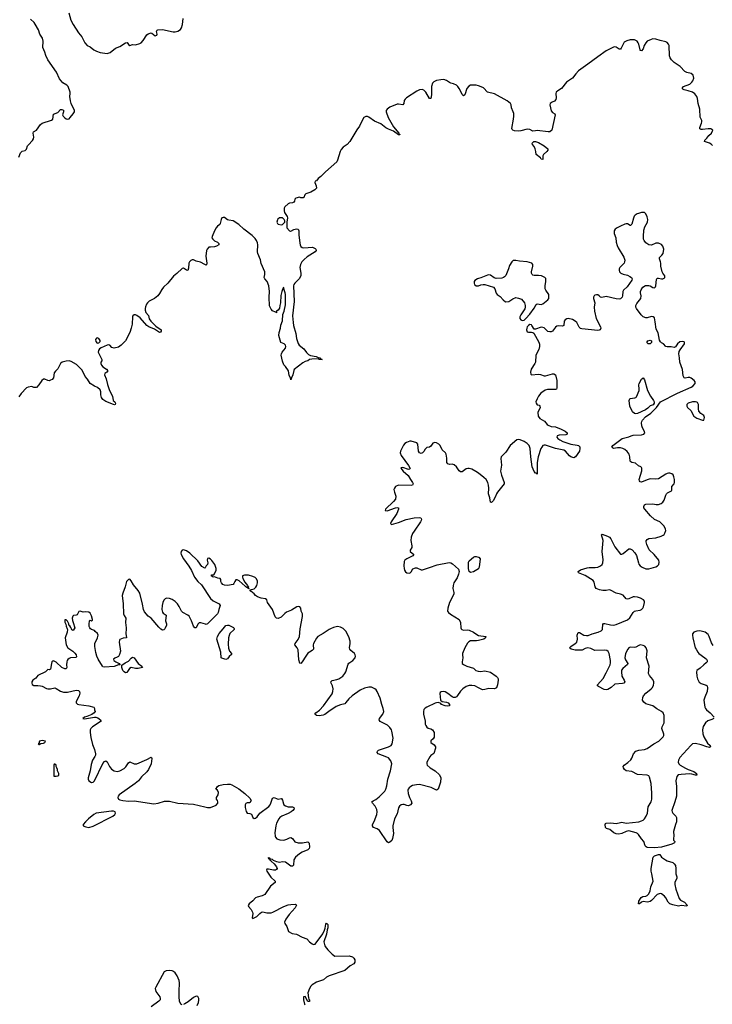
# Model space of a CAD drawing. Header units: inches. Extents: x 2005975 to 2217453, y 644152 to 846769.
# Tile 36 of 162: x 2053512 to 2063310, y 744687 to 758615. Entities that reach past the tile are written whole.
import ezdxf

# ---------------------------------------------------------------- set-up
doc = ezdxf.new("R2010")
doc.units = ezdxf.units.IN
doc.header["$MEASUREMENT"] = 0
for name, color, linetype in [('C0754', 7, 'Continuous'), ('C0755', 7, 'Continuous'), ('C0764', 7, 'Continuous'), ('C0765', 7, 'Continuous')]:
    doc.layers.add(name, color=color, linetype=linetype)

msp = doc.modelspace()

# ---------------------------------------------------------------- linework, layer by layer
at = {"layer": 'C0754', "color": 6, "elevation": 400}
for points in [[(2054183, 750000), (2054188, 749988), (2054186, 749950), (2054157, 749870), (2054169, 749770), (2054193, 749730), (2054262, 749682), (2054294, 749654), (2054310, 749630), (2054316, 749604), (2054307, 749593), (2054230, 749586), (2054210, 749578), (2054195, 749565), (2054184, 749550), (2054178, 749530), (2054175, 749490), (2054181, 749450), (2054169, 749431), (2054150, 749431), (2054110, 749449), (2054030, 749525), (2053990, 749546), (2053979, 749541), (2053968, 749532), (2053961, 749510), (2053950, 749429), (2053930, 749419), (2053910, 749422), (2053875, 749390), (2053770, 749340), (2053740, 749300), (2053696, 749270), (2053686, 749250), (2053685, 749230), (2053691, 749210), (2053710, 749196), (2053770, 749198), (2053807, 749193), (2053830, 749187), (2053890, 749156), (2053910, 749150), (2053950, 749150), (2054010, 749163), (2054030, 749156), (2054090, 749117), (2054130, 749101), (2054190, 749102), (2054310, 749129), (2054345, 749125), (2054360, 749110), (2054363, 749090), (2054352, 749050), (2054313, 748970), (2054310, 748950), (2054331, 748931), (2054350, 748926), (2054491, 748910), (2054562, 748890), (2054570, 748870), (2054570, 748850), (2054582, 748830), (2054568, 748810), (2054535, 748785), (2054464, 748756), (2054431, 748750), (2054406, 748730), (2054430, 748725), (2054570, 748748), (2054590, 748747), (2054617, 748737), (2054657, 748710), (2054664, 748690), (2054541, 748610), (2054520, 748590), (2054510, 748570), (2054509, 748530), (2054519, 748459), (2054543, 748363), (2054571, 748289), (2054584, 748230), (2054583, 748210), (2054575, 748190), (2054542, 748138), (2054521, 748079), (2054510, 747990), (2054483, 747890), (2054481, 747870), (2054489, 747849), (2054530, 747826), (2054550, 747831), (2054570, 747850), (2054688, 748092), (2054710, 748122), (2054730, 748132), (2054750, 748118), (2054783, 748050), (2054810, 748014), (2054850, 747987), (2054890, 747980), (2054930, 747989), (2054990, 748020), (2055016, 748044), (2055050, 748102), (2055070, 748117), (2055130, 748090), (2055170, 748090), (2055310, 748150), (2055370, 748185), (2055378, 748178), (2055382, 748162), (2055371, 748090), (2055334, 748010), (2055310, 747973), (2055236, 747904), (2055191, 747850), (2055147, 747810), (2054918, 747650), (2054904, 747630), (2054901, 747610), (2054911, 747590), (2054930, 747578), (2054970, 747569), (2055050, 747562), (2055130, 747566), (2055410, 747524), (2055470, 747530), (2055561, 747559), (2055630, 747559), (2055750, 747532), (2055970, 747520), (2056130, 747478), (2056170, 747470), (2056210, 747470), (2056290, 747504), (2056313, 747530), (2056313, 747550), (2056308, 747570), (2056296, 747590), (2056295, 747610), (2056318, 747650), (2056324, 747684), (2056310, 747718), (2056289, 747730), (2056308, 747770), (2056330, 747782), (2056390, 747796), (2056450, 747803), (2056490, 747799), (2056512, 747790), (2056610, 747737), (2056696, 747670), (2056770, 747601), (2056788, 747570), (2056770, 747537), (2056730, 747535), (2056711, 747529), (2056701, 747510), (2056703, 747470), (2056714, 747414), (2056731, 747391), (2056770, 747386), (2056790, 747374), (2056810, 747330), (2056830, 747316), (2056850, 747321), (2056870, 747339), (2056910, 747390), (2057036, 747484), (2057053, 747507), (2057065, 747530), (2057083, 747590), (2057090, 747601), (2057110, 747614), (2057153, 747593), (2057170, 747590), (2057210, 747599), (2057216, 747596), (2057230, 747575), (2057243, 747523), (2057250, 747510), (2057272, 747492), (2057310, 747481), (2057370, 747479), (2057390, 747470), (2057395, 747450), (2057378, 747430), (2057352, 747410), (2057310, 747384), (2057218, 747350), (2057192, 747330), (2057176, 747310), (2057147, 747250), (2057135, 747210), (2057121, 747110), (2057125, 747065), (2057130, 747050), (2057148, 747028), (2057190, 747011), (2057250, 747010), (2057290, 747022), (2057330, 747043), (2057350, 747044), (2057370, 747032), (2057406, 746986), (2057450, 746970), (2057511, 746969), (2057590, 746987), (2057605, 746965), (2057610, 746910), (2057606, 746890), (2057586, 746870), (2057510, 746837), (2057470, 746813), (2057413, 746770), (2057392, 746730), (2057386, 746654), (2057370, 746639), (2057350, 746643), (2057270, 746699), (2057230, 746704), (2057186, 746694), (2057150, 746700), (2057102, 746722), (2057090, 746733), (2057061, 746741), (2057050, 746753), (2057033, 746753), (2057030, 746764), (2057028, 746750), (2057045, 746745), (2057049, 746730), (2057063, 746723), (2057071, 746710), (2057114, 746674), (2057146, 746630), (2057153, 746610), (2057146, 746594), (2057130, 746584), (2057103, 746583), (2057030, 746600), (2057010, 746598), (2057002, 746590), (2057007, 746570), (2057065, 746485), (2057124, 746430), (2057128, 746410), (2057062, 746358), (2056980, 746240), (2056941, 746219), (2056870, 746203), (2056850, 746193), (2056810, 746151), (2056758, 746110), (2056746, 746086), (2056748, 746070), (2056788, 746028), (2056806, 745990), (2056810, 745970), (2056803, 745910), (2056810, 745902), (2056869, 745930), (2056908, 745972), (2056935, 745990), (2056950, 745993), (2057010, 745981), (2057070, 745982), (2057092, 745988), (2057250, 746069), (2057310, 746093), (2057350, 746100), (2057410, 746102), (2057419, 746099), (2057428, 746090), (2057409, 746050), (2057325, 745955), (2057278, 745890), (2057258, 745850), (2057262, 745830), (2057290, 745789), (2057308, 745730), (2057317, 745717), (2057368, 745688), (2057430, 745677), (2057510, 745635), (2057572, 745612), (2057610, 745570), (2057650, 745540), (2057670, 745532), (2057690, 745538), (2057798, 745682), (2057824, 745736), (2057834, 745766), (2057842, 745818), (2057850, 745834), (2057870, 745817), (2057873, 745770), (2057862, 745738), (2057850, 745678), (2057813, 745570), (2057830, 745515), (2057849, 745487), (2057853, 745480), (2057870, 745455), (2057930, 745394), (2057970, 745369), (2058173, 745373), (2058219, 745359), (2058240, 745340), (2058254, 745314), (2058255, 745285), (2058239, 745261), (2058188, 745230), (2058113, 745167), (2057891, 745090), (2057851, 745070), (2057810, 745034), (2057710, 745000), (2057650, 744963), (2057630, 744942), (2057611, 744910), (2057589, 744849), (2057596, 744776), (2057600, 744760), (2057610, 744750), (2057610, 744726), (2057590, 744728), (2057550, 744795), (2057528, 744790), (2057525, 744750), (2057541, 744690), (2057550, 744679)], [(2054284, 750000), (2054270, 749975), (2054258, 749978), (2054250, 749986), (2054245, 750000)], [(2055019, 750000), (2055015, 749930), (2055025, 749870), (2054976, 749864), (2054930, 749849), (2054923, 749837), (2054921, 749810), (2054937, 749683), (2054925, 749635), (2054910, 749607), (2054890, 749595), (2054857, 749583), (2054838, 749570), (2054843, 749550), (2054870, 749531), (2054918, 749510), (2054934, 749490), (2054910, 749487), (2054850, 749467), (2054710, 749454), (2054690, 749461), (2054682, 749470), (2054624, 749570), (2054604, 749610), (2054590, 749664), (2054577, 749750), (2054576, 749790), (2054613, 749870), (2054622, 749910), (2054614, 749930), (2054582, 749962), (2054570, 749973), (2054526, 749990), (2054515, 750000)], [(2055563, 750000), (2055550, 749982), (2055530, 749979), (2055510, 749993), (2055503, 750000)], [(2056544, 750000), (2056545, 749990), (2056484, 749930), (2056474, 749906), (2056467, 749873), (2056461, 749781), (2056465, 749725), (2056481, 749681), (2056510, 749650), (2056507, 749633), (2056474, 749606), (2056450, 749572), (2056430, 749562), (2056370, 749581), (2056360, 749590), (2056357, 749670), (2056302, 749850), (2056310, 749890), (2056335, 749930), (2056391, 750000)], [(2057909, 750000), (2057889, 749991), (2057804, 749930), (2057731, 749890), (2057710, 749866), (2057669, 749790), (2057665, 749770), (2057669, 749710), (2057651, 749690), (2057613, 749670), (2057590, 749652), (2057558, 749610), (2057510, 749530), (2057490, 749510), (2057473, 749513), (2057461, 749561), (2057450, 749701), (2057438, 749730), (2057406, 749770), (2057407, 749790), (2057452, 749848), (2057472, 749890), (2057481, 749999), (2057481, 750000)], [(2060000, 749164), (2059950, 749193), (2059910, 749198), (2059870, 749195), (2059830, 749183), (2059779, 749150), (2059750, 749118), (2059706, 749054), (2059690, 749038), (2059670, 749029), (2059650, 749027), (2059630, 749034), (2059570, 749083), (2059530, 749106), (2059510, 749110), (2059474, 749106), (2059462, 749098), (2059457, 749083), (2059467, 748987), (2059488, 748968), (2059550, 748961), (2059571, 748951), (2059592, 748930), (2059590, 748910), (2059570, 748906), (2059530, 748910), (2059479, 748930), (2059470, 748941), (2059435, 748955), (2059410, 748953), (2059390, 748948), (2059270, 748891), (2059250, 748878), (2059230, 748856), (2059222, 748830), (2059223, 748790), (2059249, 748691), (2059250, 748650), (2059256, 748630), (2059270, 748607), (2059290, 748594), (2059330, 748583), (2059350, 748570), (2059375, 748530), (2059375, 748465), (2059360, 748440), (2059330, 748415), (2059329, 748390), (2059377, 748357), (2059395, 748330), (2059396, 748310), (2059370, 748233), (2059330, 748204), (2059314, 748186), (2059271, 748110), (2059271, 748090), (2059278, 748070), (2059318, 748030), (2059388, 747988), (2059451, 747931), (2059469, 747890), (2059463, 747830), (2059431, 747729), (2059410, 747717), (2059333, 747753), (2059170, 747794), (2059127, 747793), (2059070, 747783), (2059043, 747770), (2059020, 747750), (2059009, 747731), (2059005, 747715), (2059007, 747670), (2059026, 747610), (2059050, 747567), (2059057, 747530), (2059042, 747510), (2059010, 747496), (2058990, 747497), (2058950, 747511), (2058930, 747513), (2058910, 747508), (2058883, 747490), (2058873, 747467), (2058850, 747380), (2058813, 747310), (2058792, 747210), (2058790, 747190), (2058798, 747102), (2058788, 747032), (2058777, 747003), (2058750, 746978), (2058730, 746972), (2058710, 746984), (2058604, 747144), (2058570, 747168), (2058516, 747190), (2058502, 747210), (2058505, 747230), (2058528, 747272), (2058564, 747370), (2058571, 747410), (2058564, 747444), (2058541, 747490), (2058505, 747530), (2058495, 747550), (2058514, 747566), (2058550, 747585), (2058599, 747621), (2058676, 747704), (2058692, 747728), (2058705, 747775), (2058719, 747870), (2058756, 747990), (2058777, 748090), (2058762, 748130), (2058730, 748171), (2058705, 748185), (2058581, 748230), (2058569, 748250), (2058572, 748268), (2058590, 748281), (2058730, 748330), (2058768, 748350), (2058781, 748370), (2058794, 748450), (2058777, 748550), (2058770, 748571), (2058750, 748603), (2058714, 748634), (2058609, 748689), (2058596, 748710), (2058600, 748730), (2058648, 748790), (2058661, 748830), (2058654, 748870), (2058633, 748930), (2058610, 749018), (2058571, 749110), (2058553, 749133), (2058534, 749150), (2058490, 749171), (2058450, 749175), (2058390, 749161), (2058330, 749130), (2058216, 749050), (2058169, 749010), (2058126, 748954), (2058110, 748939), (2058050, 748925), (2057990, 748898), (2057886, 748830), (2057830, 748786), (2057804, 748776), (2057749, 748769), (2057711, 748771), (2057685, 748790), (2057702, 748810), (2057753, 748847), (2057809, 748910), (2057930, 749079), (2057943, 749110), (2057947, 749150), (2057936, 749190), (2057916, 749230), (2057913, 749250), (2057932, 749268), (2058000, 749280), (2058028, 749290), (2058081, 749330), (2058110, 749364), (2058125, 749390), (2058160, 749500), (2058170, 749513), (2058227, 749550), (2058256, 749590), (2058261, 749610), (2058260, 749630), (2058250, 749648), (2058195, 749690), (2058182, 749710), (2058178, 749730), (2058186, 749790), (2058185, 749825), (2058167, 749887), (2058125, 749965), (2058094, 750000)], [(2059758, 750000), (2059767, 749987), (2059790, 749981), (2059850, 749984), (2059870, 749980), (2059930, 749953), (2059977, 749917), (2060000, 749905)], [(2060000, 749835), (2059974, 749830), (2059890, 749826), (2059867, 749813), (2059847, 749793), (2059810, 749731), (2059776, 749650), (2059774, 749630), (2059781, 749590), (2059769, 749530), (2059773, 749510), (2059792, 749492), (2059838, 749470), (2059930, 749440), (2059966, 749410), (2059997, 749397), (2060000, 749397)], [(2055810, 744681), (2055790, 744690), (2055774, 744730), (2055769, 744790), (2055767, 744870), (2055773, 744990), (2055770, 745024), (2055739, 745090), (2055711, 745130), (2055690, 745150), (2055670, 745160), (2055630, 745163), (2055582, 745158), (2055554, 745146), (2055437, 744930), (2055430, 744910), (2055438, 744870), (2055493, 744793), (2055500, 744770), (2055498, 744750), (2055482, 744730), (2055374, 744650)], [(2056022, 744670), (2056043, 744710), (2056047, 744747), (2056044, 744770), (2056030, 744798), (2056010, 744803), (2055970, 744784), (2055897, 744723), (2055850, 744692), (2055830, 744683)]]:
    msp.add_lwpolyline(points, dxfattribs=at)
for points in [[(2055190, 749438), (2055150, 749439), (2055090, 749450), (2055064, 749436), (2055030, 749382), (2055010, 749377), (2054990, 749388), (2054972, 749410), (2054959, 749450), (2054955, 749485), (2055002, 749518), (2055050, 749542), (2055090, 749585), (2055110, 749595), (2055130, 749588), (2055190, 749510), (2055238, 749470), (2055248, 749450)], [(2053830, 748417), (2053792, 748410), (2053782, 748378), (2053774, 748370), (2053782, 748362), (2053790, 748362), (2053810, 748374), (2053850, 748382), (2053866, 748390), (2053878, 748410)], [(2054010, 748086), (2053998, 748082), (2053994, 748070), (2053994, 747914), (2054030, 747912), (2054050, 747918), (2054068, 747930), (2054068, 747950), (2054048, 747988), (2054047, 748007), (2054038, 748030), (2054026, 748050), (2054026, 748070)], [(2054810, 747420), (2054596, 747390), (2054559, 747370), (2054485, 747310), (2054441, 747270), (2054408, 747228), (2054411, 747210), (2054450, 747197), (2054490, 747190), (2054550, 747207), (2054832, 747348), (2054857, 747370), (2054867, 747390), (2054861, 747410), (2054840, 747420)]]:
    msp.add_lwpolyline(points, close=True, dxfattribs=at)
at = {"layer": 'C0755', "color": 6}
for points, elevation in [([(2054206, 758710), (2054234, 758610), (2054267, 758547), (2054344, 758430), (2054390, 758371), (2054432, 758290), (2054469, 758249), (2054510, 758229), (2054562, 758190), (2054599, 758170), (2054650, 758149), (2054750, 758138), (2054790, 758150), (2054869, 758211), (2054930, 758236), (2055010, 758290), (2055031, 758291), (2055050, 758262), (2055070, 758251), (2055110, 758266), (2055150, 758259), (2055210, 758276), (2055230, 758290), (2055259, 758321), (2055310, 758399), (2055330, 758417), (2055370, 758427), (2055383, 758423), (2055430, 758387), (2055450, 758398), (2055456, 758410), (2055449, 758450), (2055455, 758465), (2055466, 758470), (2055530, 758476), (2055682, 758442), (2055710, 758442), (2055750, 758452), (2055785, 758475), (2055799, 758501), (2055813, 758547), (2055824, 758630)], 300), ([(2053501, 756670), (2053526, 756730), (2053547, 756753), (2053590, 756766), (2053610, 756784), (2053625, 756830), (2053635, 756845), (2053694, 756906), (2053707, 756930), (2053713, 756953), (2053705, 757010), (2053709, 757030), (2053750, 757053), (2053808, 757132), (2053832, 757150), (2053964, 757196), (2053980, 757210), (2053990, 757281), (2054050, 757303), (2054090, 757343), (2054110, 757346), (2054134, 757334), (2054134, 757310), (2054120, 757270), (2054125, 757250), (2054150, 757225), (2054170, 757212), (2054190, 757206), (2054210, 757215), (2054225, 757230), (2054270, 757282), (2054288, 757310), (2054288, 757330), (2054241, 757430), (2054229, 757469), (2054220, 757530), (2054227, 757570), (2054226, 757590), (2054196, 757670), (2054179, 757690), (2054123, 757723), (2054077, 757777), (2054031, 757871), (2053908, 758048), (2053883, 758110), (2053870, 758155), (2053840, 758220), (2053844, 758310), (2053834, 758354), (2053798, 758410), (2053780, 758470), (2053732, 758552), (2053715, 758575), (2053663, 758623)], 300), ([(2060000, 757680), (2059970, 757687), (2059909, 757691), (2059890, 757689), (2059864, 757676), (2059839, 757641), (2059810, 757553), (2059790, 757537), (2059770, 757555), (2059757, 757590), (2059730, 757641), (2059711, 757671), (2059691, 757690), (2059650, 757709), (2059610, 757716), (2059590, 757725), (2059550, 757755), (2059510, 757768), (2059470, 757766), (2059410, 757756), (2059370, 757736), (2059350, 757715), (2059339, 757670), (2059339, 757550), (2059330, 757502), (2059310, 757502), (2059256, 757590), (2059230, 757616), (2059207, 757627), (2059170, 757623), (2059130, 757605), (2058983, 757510), (2058963, 757490), (2058952, 757470), (2058944, 757430), (2058932, 757410), (2058870, 757422), (2058850, 757418), (2058750, 757378), (2058709, 757350), (2058695, 757330), (2058694, 757310), (2058723, 757230), (2058801, 757101), (2058877, 757010), (2058879, 756999), (2058891, 756991), (2058890, 756987), (2058870, 756988), (2058799, 757039), (2058730, 757066), (2058690, 757087), (2058620, 757140), (2058530, 757178), (2058450, 757237), (2058430, 757244), (2058410, 757245), (2058382, 757230), (2058355, 757190), (2058321, 757110), (2058282, 757058), (2058181, 756890), (2058143, 756850), (2058088, 756812), (2058061, 756779), (2058047, 756750), (2058010, 756626), (2057997, 756603), (2057837, 756463), (2057770, 756397), (2057732, 756370), (2057710, 756337), (2057692, 756330), (2057685, 756310), (2057706, 756266), (2057711, 756230), (2057688, 756210), (2057630, 756177), (2057559, 756150), (2057544, 756136), (2057530, 756102), (2057523, 756097), (2057510, 756093), (2057490, 756095), (2057470, 756104), (2057418, 756090), (2057404, 756076), (2057398, 756050), (2057388, 756032), (2057370, 756025), (2057330, 756022), (2057310, 756012), (2057263, 755970), (2057253, 755947), (2057253, 755910), (2057258, 755890), (2057298, 755830), (2057302, 755810), (2057290, 755750), (2057293, 755670), (2057330, 755626), (2057343, 755623), (2057350, 755623), (2057390, 755645), (2057430, 755656), (2057451, 755651), (2057462, 755630), (2057463, 755570), (2057475, 755455), (2057479, 755430), (2057489, 755409), (2057510, 755394), (2057530, 755390), (2057655, 755395), (2057690, 755380), (2057700, 755370), (2057707, 755350), (2057693, 755330), (2057581, 755259), (2057537, 755223), (2057504, 755190), (2057483, 755150), (2057473, 755110), (2057487, 755030), (2057487, 754990), (2057467, 754950), (2057402, 754890), (2057389, 754870), (2057384, 754850), (2057397, 754630), (2057373, 754427), (2057380, 754330), (2057387, 754290), (2057418, 754178), (2057430, 754107), (2057450, 754036), (2057464, 754010), (2057530, 753957), (2057568, 753908), (2057598, 753878), (2057626, 753866), (2057707, 753850), (2057735, 753835), (2057761, 753830), (2057763, 753823), (2057791, 753810), (2057749, 753810), (2057737, 753817), (2057645, 753815), (2057614, 753806), (2057590, 753789), (2057550, 753781), (2057518, 753762), (2057395, 753665), (2057388, 753652), (2057376, 753590), (2057357, 753550), (2057350, 753522), (2057343, 753550), (2057323, 753583), (2057314, 753650), (2057272, 753710), (2057250, 753733), (2057230, 753785), (2057210, 753869), (2057215, 753890), (2057227, 753910), (2057270, 753970), (2057276, 753990), (2057273, 754010), (2057251, 754031), (2057205, 754050), (2057178, 754150), (2057181, 754190), (2057200, 754250), (2057205, 754295), (2057230, 754355), (2057235, 754445), (2057252, 754490), (2057270, 754582), (2057274, 754650), (2057272, 754730), (2057269, 754750), (2057254, 754793), (2057250, 754826), (2057238, 754822), (2057218, 754770), (2057207, 754713), (2057202, 754610), (2057190, 754574), (2057185, 754535), (2057170, 754504), (2057144, 754490), (2057141, 754481), (2057150, 754468), (2057139, 754479), (2057130, 754476), (2057090, 754497), (2057070, 754520), (2057046, 754566), (2057042, 754690), (2057047, 754770), (2057035, 754850), (2057014, 754910), (2056978, 754950), (2056970, 754970), (2056982, 755010), (2056978, 755050), (2056930, 755168), (2056917, 755217), (2056882, 755310), (2056878, 755330), (2056881, 755430), (2056877, 755457), (2056863, 755490), (2056841, 755521), (2056801, 755561), (2056684, 755650), (2056610, 755719), (2056530, 755771), (2056470, 755778), (2056450, 755785), (2056410, 755815), (2056390, 755817), (2056370, 755810), (2056360, 755790), (2056348, 755732), (2056341, 755719), (2056310, 755695), (2056290, 755671), (2056267, 755630), (2056234, 755550), (2056232, 755530), (2056242, 755510), (2056270, 755489), (2056310, 755470), (2056329, 755450), (2056329, 755430), (2056298, 755410), (2056270, 755400), (2056210, 755399), (2056190, 755395), (2056162, 755370), (2056156, 755350), (2056147, 755270), (2056160, 755170), (2056154, 755146), (2056150, 755144), (2056130, 755152), (2056070, 755186), (2056010, 755200), (2055970, 755219), (2055950, 755218), (2055935, 755210), (2055916, 755190), (2055907, 755170), (2055901, 755099), (2055890, 755067), (2055870, 755073), (2055830, 755099), (2055810, 755095), (2055736, 755024), (2055690, 754986), (2055610, 754888), (2055547, 754833), (2055521, 754799), (2055490, 754740), (2055468, 754710), (2055417, 754670), (2055346, 754634), (2055320, 754610), (2055306, 754590), (2055290, 754554), (2055285, 754530), (2055285, 754505), (2055295, 754475), (2055332, 754430), (2055344, 754384), (2055369, 754349), (2055440, 754280), (2055512, 754230), (2055512, 754210), (2055503, 754197), (2055490, 754190), (2055418, 754238), (2055339, 754270), (2055310, 754287), (2055216, 754396), (2055170, 754429), (2055150, 754439), (2055130, 754438), (2055114, 754426), (2055107, 754410), (2055103, 754310), (2055090, 754251), (2055070, 754192), (2055010, 754072), (2054950, 754010), (2054910, 753984), (2054850, 753970), (2054817, 753977), (2054785, 754010), (2054770, 754016), (2054750, 754012), (2054667, 753973), (2054643, 753957), (2054625, 753935), (2054621, 753910), (2054674, 753810), (2054673, 753790), (2054659, 753770), (2054660, 753750), (2054669, 753730), (2054690, 753706), (2054742, 753670), (2054758, 753650), (2054745, 753630), (2054716, 753610), (2054713, 753590), (2054735, 753535), (2054753, 753453), (2054782, 753370), (2054823, 753290), (2054835, 753230), (2054859, 753210), (2054867, 753190), (2054862, 753170), (2054853, 753167), (2054838, 753170), (2054730, 753213), (2054690, 753244), (2054670, 753270), (2054663, 753290), (2054658, 753310), (2054662, 753350), (2054650, 753381), (2054614, 753410), (2054570, 753432), (2054510, 753471), (2054472, 753532), (2054437, 753570), (2054395, 753655), (2054316, 753736), (2054242, 753782), (2054210, 753788), (2054170, 753786), (2054113, 753770), (2054089, 753751), (2054050, 753676), (2054018, 753642), (2054002, 753618), (2053989, 753550), (2053970, 753527), (2053950, 753514), (2053928, 753508), (2053909, 753510), (2053870, 753530), (2053850, 753530), (2053824, 753510), (2053785, 753450), (2053750, 753414), (2053738, 753410), (2053712, 753412), (2053686, 753426), (2053630, 753418), (2053610, 753407), (2053531, 753329), (2053500, 753280)], 300), ([(2060000, 754952), (2059990, 754949), (2059950, 754924), (2059941, 754910), (2059939, 754890), (2059947, 754870), (2059970, 754851), (2059990, 754848), (2060000, 754851)], 400), ([(2060000, 752200), (2059966, 752226), (2059910, 752256), (2059870, 752266), (2059850, 752266), (2059830, 752260), (2059770, 752219), (2059750, 752218), (2059730, 752232), (2059690, 752291), (2059659, 752319), (2059630, 752328), (2059590, 752325), (2059568, 752330), (2059553, 752353), (2059554, 752414), (2059546, 752470), (2059535, 752490), (2059487, 752530), (2059460, 752590), (2059440, 752610), (2059410, 752630), (2059385, 752635), (2059356, 752624), (2059330, 752583), (2059311, 752570), (2059270, 752561), (2059250, 752540), (2059230, 752505), (2059210, 752487), (2059190, 752480), (2059167, 752487), (2059154, 752510), (2059144, 752610), (2059131, 752630), (2059050, 752653), (2059030, 752653), (2058986, 752634), (2058961, 752619), (2058942, 752598), (2058898, 752510), (2058894, 752490), (2058909, 752450), (2059013, 752310), (2059034, 752266), (2059024, 752256), (2059010, 752254), (2058930, 752279), (2058910, 752277), (2058904, 752270), (2058937, 752230), (2059008, 752168), (2059041, 752110), (2059071, 752070), (2059077, 752050), (2059068, 752032), (2059050, 752024), (2058871, 752029), (2058828, 752010), (2058812, 751990), (2058806, 751970), (2058813, 751930), (2058834, 751874), (2058826, 751834), (2058802, 751798), (2058689, 751690), (2058683, 751670), (2058710, 751667), (2058830, 751708), (2058853, 751713), (2058873, 751710), (2058870, 751690), (2058848, 751630), (2058766, 751510), (2058759, 751490), (2058770, 751474), (2058870, 751500), (2058977, 751543), (2059090, 751566), (2059170, 751575), (2059188, 751568), (2059195, 751550), (2059192, 751530), (2059183, 751510), (2059090, 751380), (2059070, 751346), (2059050, 751295), (2059043, 751250), (2059058, 751170), (2059058, 751150), (2059037, 751110), (2059038, 751090), (2059089, 751050), (2059072, 751030), (2058989, 750990), (2058960, 750970), (2058952, 750950), (2058948, 750888), (2058950, 750850), (2058957, 750830), (2058970, 750805), (2058990, 750789), (2059030, 750787), (2059050, 750803), (2059075, 750845), (2059110, 750863), (2059130, 750863), (2059190, 750835), (2059210, 750833), (2059310, 750864), (2059416, 750904), (2059585, 750935), (2059610, 750930), (2059636, 750916), (2059720, 750840), (2059731, 750810), (2059721, 750770), (2059699, 750721), (2059655, 750650), (2059644, 750610), (2059641, 750570), (2059655, 750510), (2059654, 750490), (2059592, 750370), (2059567, 750290), (2059565, 750250), (2059577, 750230), (2059605, 750205), (2059730, 750130), (2059750, 750090), (2059752, 750010), (2059758, 750000)], 400), ([(2057481, 750000), (2057512, 750172), (2057511, 750211), (2057494, 750250), (2057489, 750290), (2057475, 750310), (2057450, 750315), (2057431, 750310), (2057359, 750261), (2057285, 750235), (2057263, 750217), (2057210, 750162), (2057170, 750144), (2057147, 750147), (2057126, 750166), (2057088, 750270), (2057018, 750370), (2057007, 750410), (2056990, 750422), (2056930, 750431), (2056877, 750450), (2056849, 750470), (2056831, 750491), (2056784, 750530), (2056769, 750550), (2056830, 750565), (2056854, 750586), (2056866, 750610), (2056875, 750650), (2056874, 750674), (2056864, 750704), (2056844, 750724), (2056810, 750740), (2056750, 750756), (2056690, 750758), (2056666, 750750), (2056662, 750730), (2056670, 750710), (2056699, 750659), (2056735, 750610), (2056738, 750598), (2056747, 750590), (2056745, 750585), (2056758, 750570), (2056755, 750565), (2056710, 750590), (2056702, 750602), (2056659, 750639), (2056615, 750675), (2056590, 750689), (2056570, 750690), (2056554, 750670), (2056542, 750638), (2056530, 750627), (2056450, 750612), (2056410, 750615), (2056387, 750627), (2056366, 750650), (2056359, 750670), (2056357, 750697), (2056350, 750709), (2056316, 750716), (2056270, 750735), (2056249, 750730), (2056222, 750750), (2056230, 750761), (2056257, 750763), (2056270, 750776), (2056290, 750830), (2056291, 750850), (2056273, 750910), (2056230, 750965), (2056210, 750982), (2056190, 750996), (2056170, 750994), (2056163, 750970), (2056175, 750930), (2056171, 750910), (2056152, 750890), (2056138, 750862), (2056130, 750858), (2056090, 750879), (2056030, 750961), (2055920, 751070), (2055870, 751101), (2055830, 751114), (2055810, 751109), (2055795, 751090), (2055790, 751070), (2055796, 751050), (2055829, 750990), (2055904, 750884), (2055941, 750821), (2055983, 750730), (2056033, 750670), (2056082, 750622), (2056210, 750428), (2056250, 750394), (2056332, 750352), (2056346, 750330), (2056328, 750272), (2056322, 750230), (2056309, 750210), (2056170, 750070), (2056150, 750061), (2056142, 750062), (2056076, 750084), (2056050, 750082), (2056034, 750066), (2056010, 750012), (2055990, 750010), (2055970, 750038), (2055944, 750110), (2055910, 750175), (2055890, 750193), (2055820, 750230), (2055801, 750250), (2055770, 750313), (2055746, 750350), (2055710, 750384), (2055670, 750411), (2055630, 750429), (2055590, 750431), (2055570, 750423), (2055550, 750403), (2055535, 750370), (2055526, 750330), (2055523, 750270), (2055530, 750232), (2055540, 750220), (2055585, 750190), (2055576, 750110), (2055587, 750067), (2055587, 750050), (2055570, 750009), (2055563, 750000)], 400), ([(2060000, 750849), (2059930, 750806), (2059890, 750797), (2059869, 750810), (2059860, 750850), (2059861, 750939), (2059870, 750960), (2059930, 751014), (2059950, 751022), (2059970, 751022), (2060000, 751012)], 400), ([(2055503, 750000), (2055482, 750022), (2055374, 750150), (2055330, 750179), (2055278, 750238), (2055264, 750270), (2055251, 750349), (2055210, 750502), (2055190, 750539), (2055122, 750622), (2055090, 750677), (2055070, 750699), (2055050, 750696), (2055024, 750670), (2055006, 750590), (2054970, 750501), (2054962, 750470), (2054975, 750350), (2054981, 750210), (2054988, 750188), (2055012, 750150), (2055010, 750090), (2055019, 750010), (2055019, 750000)], 400), ([(2054515, 750000), (2054504, 750010), (2054497, 750030), (2054494, 750066), (2054502, 750110), (2054510, 750122), (2054530, 750111), (2054540, 750120), (2054544, 750130), (2054530, 750184), (2054510, 750218), (2054490, 750234), (2054450, 750237), (2054410, 750234), (2054370, 750247), (2054350, 750241), (2054323, 750197), (2054310, 750190), (2054275, 750185), (2054263, 750177), (2054254, 750150), (2054258, 750118), (2054270, 750090), (2054290, 750010), (2054284, 750000)], 400), ([(2054245, 750000), (2054238, 750018), (2054220, 750040), (2054206, 750050), (2054206, 750070), (2054190, 750106), (2054170, 750126), (2054150, 750126), (2054150, 750094), (2054165, 750065), (2054170, 750034), (2054183, 750000)], 400), ([(2056391, 750000), (2056410, 750024), (2056430, 750043), (2056451, 750051), (2056470, 750048), (2056535, 750015), (2056542, 750010), (2056544, 750000)], 400), ([(2058094, 750000), (2058090, 750005), (2058050, 750022), (2058010, 750029), (2057950, 750019), (2057909, 750000)], 400)]:
    msp.add_lwpolyline(points, dxfattribs=dict(at, elevation=elevation))
at = {"layer": 'C0755', "color": 6, "elevation": 300}
for points in [[(2057230, 755812), (2057188, 755812), (2057165, 755795), (2057158, 755782), (2057150, 755750), (2057160, 755730), (2057170, 755722), (2057210, 755713), (2057230, 755719), (2057261, 755750), (2057261, 755770), (2057253, 755790)], [(2054607, 754113), (2054599, 754110), (2054586, 754090), (2054590, 754062), (2054610, 754041), (2054630, 754043), (2054650, 754064), (2054650, 754076), (2054630, 754104)]]:
    msp.add_lwpolyline(points, close=True, dxfattribs=at)
at = {"layer": 'C0764', "color": 6, "elevation": 400}
for points in [[(2063330, 748730), (2063304, 748716), (2063244, 748696), (2063211, 748670), (2063182, 748618), (2063170, 748570), (2063174, 748514), (2063191, 748470), (2063243, 748383), (2063277, 748350), (2063284, 748330), (2063270, 748318), (2063230, 748328), (2063150, 748359), (2063070, 748374), (2063030, 748370), (2063006, 748350), (2062850, 748178), (2062830, 748142), (2062826, 748110), (2062836, 748090), (2062855, 748070), (2062930, 748026), (2062970, 748007), (2063050, 747981), (2063084, 747950), (2063090, 747930), (2063070, 747926), (2063022, 747942), (2062990, 747946), (2062870, 747939), (2062828, 747932), (2062806, 747910), (2062795, 747850), (2062804, 747770), (2062802, 747630), (2062780, 747550), (2062739, 747430), (2062741, 747410), (2062750, 747392), (2062796, 747350), (2062803, 747330), (2062804, 747270), (2062787, 747230), (2062762, 747130), (2062765, 747070), (2062759, 747030), (2062763, 747010), (2062778, 746990), (2062776, 746970), (2062739, 746950), (2062590, 746909), (2062490, 746901), (2062390, 746906), (2062374, 746914), (2062361, 746930), (2062342, 746990), (2062308, 747028), (2062267, 747087), (2062250, 747103), (2062232, 747112), (2062130, 747139), (2062090, 747133), (2062030, 747101), (2061986, 747094), (2061950, 747096), (2061918, 747110), (2061858, 747158), (2061813, 747173), (2061800, 747190), (2061792, 747230), (2061797, 747243), (2061809, 747251), (2061874, 747254), (2061950, 747245), (2062010, 747260), (2062030, 747261), (2062090, 747251), (2062270, 747269), (2062310, 747280), (2062330, 747291), (2062350, 747311), (2062374, 747350), (2062391, 747389), (2062402, 747478), (2062443, 747550), (2062452, 747590), (2062455, 747675), (2062444, 747810), (2062422, 747902), (2062410, 747919), (2062390, 747926), (2062250, 747938), (2062170, 747980), (2062090, 747991), (2062066, 748006), (2062054, 748030), (2062051, 748050), (2062064, 748070), (2062115, 748105), (2062157, 748143), (2062172, 748168), (2062195, 748230), (2062230, 748266), (2062270, 748282), (2062350, 748292), (2062390, 748303), (2062484, 748370), (2062553, 748410), (2062614, 748470), (2062623, 748490), (2062624, 748510), (2062597, 748590), (2062599, 748610), (2062627, 748670), (2062628, 748770), (2062613, 748810), (2062593, 748830), (2062527, 748867), (2062468, 748908), (2062370, 748937), (2062340, 748960), (2062323, 748990), (2062325, 749025), (2062337, 749050), (2062368, 749090), (2062446, 749150), (2062465, 749170), (2062478, 749202), (2062482, 749230), (2062481, 749250), (2062470, 749282), (2062420, 749340), (2062408, 749368), (2062415, 749470), (2062380, 749590), (2062387, 749687), (2062374, 749730), (2062353, 749753), (2062330, 749764), (2062290, 749770), (2062270, 749764), (2062230, 749740), (2062210, 749734), (2062150, 749737), (2062130, 749727), (2062114, 749710), (2062082, 749650), (2062071, 749590), (2062080, 749560), (2062113, 749510), (2062108, 749492), (2062042, 749438), (2062027, 749413), (2062024, 749390), (2062029, 749329), (2062064, 749270), (2062070, 749250), (2062056, 749230), (2062037, 749223), (2061930, 749215), (2061881, 749170), (2061830, 749140), (2061810, 749134), (2061779, 749139), (2061701, 749181), (2061687, 749190), (2061687, 749207), (2061764, 749296), (2061810, 749375), (2061865, 749490), (2061870, 749518), (2061868, 749550), (2061849, 749649), (2061836, 749676), (2061819, 749690), (2061790, 749697), (2061650, 749691), (2061590, 749720), (2061550, 749729), (2061510, 749720), (2061470, 749695), (2061370, 749698), (2061315, 749710), (2061290, 749730), (2061310, 749750), (2061371, 749789), (2061391, 749810), (2061403, 749850), (2061398, 749910), (2061410, 749945), (2061430, 749948), (2061490, 749910), (2061530, 749902), (2061555, 749905), (2061610, 749926), (2061696, 749950), (2061738, 749970), (2061754, 749990), (2061755, 750000)], [(2063322, 749762), (2063299, 749799), (2063267, 749890), (2063250, 749916), (2063210, 749950), (2063132, 749968), (2063093, 749967), (2063048, 749952), (2063031, 749928), (2063028, 749910), (2063034, 749870), (2063069, 749730), (2063079, 749710), (2063103, 749670), (2063120, 749650), (2063205, 749590), (2063227, 749570), (2063237, 749550), (2063237, 749530), (2063225, 749515), (2063188, 749490), (2063138, 749442), (2063093, 749410), (2063087, 749390), (2063089, 749330), (2063098, 749290), (2063126, 749246), (2063150, 749227), (2063221, 749201), (2063235, 749190), (2063243, 749163), (2063238, 749110), (2063202, 749030), (2063190, 748990), (2063203, 748890), (2063211, 748870), (2063228, 748850), (2063279, 748810), (2063335, 748750)], [(2060000, 749905), (2060003, 749903), (2060107, 749890), (2060102, 749870), (2060079, 749850), (2060000, 749835)], [(2060000, 749397), (2060030, 749393), (2060090, 749404), (2060170, 749384), (2060250, 749330), (2060270, 749311), (2060279, 749290), (2060280, 749270), (2060272, 749208), (2060263, 749177), (2060255, 749165), (2060230, 749150), (2060150, 749152), (2060090, 749138), (2060057, 749137), (2060030, 749147), (2060000, 749164)]]:
    msp.add_lwpolyline(points, dxfattribs=at)
msp.add_lwpolyline([(2062950, 746075), (2062870, 746086), (2062830, 746074), (2062750, 746094), (2062711, 746110), (2062685, 746130), (2062654, 746194), (2062635, 746215), (2062590, 746249), (2062570, 746253), (2062530, 746242), (2062450, 746155), (2062430, 746140), (2062392, 746132), (2062330, 746140), (2062308, 746132), (2062279, 746110), (2062270, 746106), (2062264, 746110), (2062270, 746144), (2062302, 746198), (2062327, 746213), (2062370, 746218), (2062390, 746225), (2062411, 746249), (2062429, 746291), (2062441, 746350), (2062472, 746430), (2062456, 746530), (2062445, 746570), (2062444, 746610), (2062473, 746767), (2062493, 746787), (2062547, 746807), (2062565, 746805), (2062592, 746770), (2062648, 746728), (2062670, 746716), (2062751, 746691), (2062770, 746675), (2062788, 746650), (2062796, 746610), (2062794, 746534), (2062809, 746490), (2062810, 746470), (2062780, 746410), (2062781, 746381), (2062795, 746315), (2062842, 746182), (2062862, 746162), (2062918, 746130), (2062953, 746090)], close=True, dxfattribs=at)
at = {"layer": 'C0765', "color": 6}
for points, elevation in [([(2063314, 756834), (2063295, 756855), (2063270, 756869), (2063197, 756890), (2063202, 756910), (2063230, 756937), (2063262, 756978), (2063297, 757010), (2063315, 757050), (2063288, 757070), (2063250, 757071), (2063170, 757060), (2063150, 757061), (2063134, 757070), (2063131, 757090), (2063157, 757150), (2063162, 757170), (2063160, 757190), (2063138, 757238), (2063134, 757350), (2063108, 757430), (2063100, 757500), (2063090, 757530), (2063064, 757564), (2063031, 757591), (2062969, 757611), (2062910, 757622), (2062894, 757630), (2062890, 757638), (2062887, 757650), (2062901, 757670), (2062990, 757701), (2063021, 757730), (2063034, 757750), (2063046, 757790), (2063038, 757830), (2063010, 757853), (2062948, 757868), (2062921, 757881), (2062853, 757953), (2062768, 758008), (2062730, 758048), (2062715, 758075), (2062706, 758106), (2062697, 758250), (2062691, 758271), (2062670, 758293), (2062650, 758302), (2062570, 758320), (2062510, 758342), (2062470, 758344), (2062443, 758337), (2062389, 758311), (2062367, 758290), (2062345, 758250), (2062330, 758202), (2062310, 758173), (2062290, 758180), (2062287, 758187), (2062268, 758270), (2062260, 758290), (2062245, 758310), (2062210, 758329), (2062150, 758329), (2062102, 758318), (2062065, 758295), (2062047, 758270), (2062021, 758210), (2062010, 758196), (2061990, 758200), (2061950, 758226), (2061930, 758230), (2061910, 758228), (2061807, 758173), (2061688, 758092), (2061550, 757984), (2061418, 757890), (2061377, 757850), (2061332, 757790), (2061247, 757733), (2061177, 757643), (2061124, 757610), (2061103, 757590), (2061097, 757570), (2061099, 757510), (2061095, 757485), (2061078, 757462), (2061046, 757450), (2061017, 757430), (2061010, 757410), (2061030, 757328), (2061050, 757302), (2061083, 757283), (2061088, 757270), (2061040, 757050), (2061010, 757031), (2060990, 757030), (2060832, 757048), (2060810, 757041), (2060770, 757040), (2060730, 757061), (2060690, 757067), (2060599, 757041), (2060570, 757037), (2060510, 757043), (2060490, 757050), (2060480, 757060), (2060475, 757075), (2060499, 757210), (2060503, 757250), (2060501, 757290), (2060494, 757314), (2060468, 757370), (2060465, 757410), (2060453, 757430), (2060410, 757465), (2060230, 757564), (2060130, 757588), (2060071, 757651), (2060016, 757676), (2060000, 757680)], 300), ([(2061755, 750000), (2061762, 750058), (2061770, 750075), (2061790, 750075), (2061870, 750053), (2061911, 750051), (2061950, 750059), (2062110, 750124), (2062145, 750155), (2062190, 750229), (2062210, 750246), (2062230, 750254), (2062290, 750264), (2062310, 750273), (2062328, 750290), (2062337, 750310), (2062351, 750370), (2062350, 750390), (2062334, 750410), (2062296, 750430), (2062250, 750447), (2062210, 750452), (2062191, 750449), (2062130, 750423), (2062110, 750420), (2062090, 750423), (2062050, 750475), (2062011, 750490), (2061950, 750503), (2061870, 750545), (2061850, 750548), (2061810, 750540), (2061761, 750541), (2061712, 750550), (2061669, 750569), (2061652, 750592), (2061639, 750659), (2061635, 750670), (2061623, 750683), (2061512, 750752), (2061418, 750790), (2061412, 750810), (2061446, 750834), (2061538, 750862), (2061570, 750867), (2061654, 750866), (2061690, 750872), (2061729, 750891), (2061750, 750910), (2061759, 750930), (2061764, 750976), (2061753, 751090), (2061766, 751246), (2061740, 751330), (2061750, 751337), (2061829, 751310), (2061853, 751293), (2061872, 751270), (2061930, 751156), (2062010, 751055), (2062030, 751053), (2062050, 751064), (2062130, 751129), (2062150, 751131), (2062176, 751116), (2062215, 751075), (2062237, 751037), (2062264, 750930), (2062272, 750912), (2062290, 750890), (2062316, 750870), (2062370, 750848), (2062410, 750848), (2062510, 750877), (2062534, 750890), (2062551, 750909), (2062558, 750942), (2062552, 750970), (2062487, 751050), (2062417, 751117), (2062383, 751190), (2062373, 751230), (2062375, 751245), (2062390, 751264), (2062410, 751274), (2062513, 751287), (2062586, 751310), (2062616, 751324), (2062627, 751333), (2062639, 751350), (2062650, 751390), (2062648, 751410), (2062627, 751450), (2062593, 751490), (2062567, 751510), (2062490, 751544), (2062436, 751596), (2062357, 751690), (2062342, 751710), (2062339, 751730), (2062349, 751750), (2062370, 751761), (2062470, 751768), (2062517, 751757), (2062550, 751756), (2062588, 751770), (2062610, 751789), (2062630, 751818), (2062650, 751890), (2062661, 751910), (2062676, 751924), (2062732, 751948), (2062738, 751962), (2062739, 752010), (2062770, 752048), (2062776, 752070), (2062775, 752110), (2062766, 752150), (2062755, 752175), (2062738, 752190), (2062710, 752199), (2062690, 752200), (2062670, 752196), (2062650, 752185), (2062550, 752118), (2062510, 752114), (2062430, 752120), (2062390, 752108), (2062310, 752072), (2062290, 752076), (2062279, 752090), (2062276, 752110), (2062313, 752233), (2062315, 752270), (2062310, 752280), (2062298, 752290), (2062265, 752305), (2062221, 752341), (2062170, 752351), (2062159, 752359), (2062149, 752370), (2062144, 752430), (2062132, 752470), (2062105, 752505), (2062070, 752535), (2062045, 752550), (2062010, 752560), (2061970, 752560), (2061910, 752551), (2061897, 752557), (2061888, 752570), (2061902, 752590), (2062034, 752690), (2062128, 752712), (2062161, 752730), (2062190, 752740), (2062310, 752743), (2062339, 752750), (2062355, 752770), (2062352, 752790), (2062322, 752842), (2062313, 752870), (2062309, 752910), (2062312, 752930), (2062321, 752950), (2062365, 752995), (2062438, 753050), (2062522, 753130), (2062576, 753210), (2062816, 753330), (2063010, 753418), (2063032, 753430), (2063068, 753470), (2063068, 753490), (2063054, 753510), (2063010, 753545), (2062990, 753554), (2062970, 753554), (2062924, 753544), (2062910, 753549), (2062897, 753577), (2062887, 753667), (2062851, 753770), (2062847, 753830), (2062837, 753890), (2062841, 753919), (2062854, 753946), (2062916, 754030), (2062918, 754050), (2062910, 754058), (2062890, 754064), (2062850, 754058), (2062818, 754030), (2062791, 753989), (2062770, 753979), (2062726, 753986), (2062670, 753985), (2062651, 753991), (2062620, 754030), (2062590, 754042), (2062576, 754056), (2062561, 754081), (2062545, 754185), (2062515, 754235), (2062503, 754343), (2062490, 754397), (2062472, 754412), (2062450, 754415), (2062390, 754399), (2062370, 754399), (2062332, 754412), (2062301, 754441), (2062235, 754530), (2062228, 754550), (2062229, 754570), (2062242, 754598), (2062297, 754670), (2062302, 754710), (2062294, 754750), (2062295, 754770), (2062304, 754796), (2062327, 754833), (2062366, 754854), (2062410, 754856), (2062430, 754850), (2062470, 754827), (2062490, 754822), (2062505, 754835), (2062511, 754849), (2062522, 754938), (2062530, 754958), (2062550, 754959), (2062590, 754949), (2062610, 754950), (2062630, 754960), (2062640, 754970), (2062639, 754990), (2062611, 755030), (2062602, 755050), (2062580, 755130), (2062581, 755170), (2062577, 755190), (2062561, 755230), (2062564, 755250), (2062597, 755283), (2062613, 755310), (2062623, 755370), (2062612, 755412), (2062590, 755437), (2062550, 755454), (2062510, 755452), (2062450, 755425), (2062410, 755431), (2062370, 755457), (2062344, 755490), (2062338, 755510), (2062336, 755550), (2062342, 755638), (2062356, 755684), (2062391, 755750), (2062396, 755790), (2062390, 755826), (2062371, 755871), (2062350, 755890), (2062310, 755886), (2062265, 755875), (2062248, 755870), (2062219, 755850), (2062205, 755835), (2062193, 755807), (2062170, 755724), (2062154, 755706), (2062150, 755705), (2062110, 755725), (2062090, 755727), (2062070, 755721), (2062010, 755696), (2061962, 755670), (2061935, 755650), (2061922, 755630), (2061922, 755590), (2061943, 755530), (2061949, 755470), (2061963, 755423), (2061977, 755390), (2062058, 755258), (2062071, 755211), (2062069, 755190), (2062061, 755170), (2062000, 755110), (2061990, 755090), (2061990, 755070), (2061998, 755050), (2062016, 755030), (2062050, 755014), (2062110, 754999), (2062144, 754984), (2062165, 754970), (2062175, 754950), (2062169, 754930), (2062103, 754837), (2062055, 754790), (2062044, 754770), (2062040, 754710), (2062033, 754690), (2062010, 754667), (2061990, 754663), (2061950, 754664), (2061810, 754700), (2061747, 754687), (2061730, 754688), (2061709, 754710), (2061690, 754722), (2061670, 754725), (2061650, 754720), (2061637, 754710), (2061629, 754691), (2061629, 754671), (2061647, 754610), (2061640, 754550), (2061644, 754490), (2061669, 754390), (2061727, 754270), (2061732, 754250), (2061723, 754230), (2061710, 754222), (2061690, 754218), (2061462, 754242), (2061447, 754247), (2061426, 754266), (2061391, 754330), (2061370, 754351), (2061330, 754373), (2061270, 754387), (2061250, 754382), (2061230, 754371), (2061214, 754350), (2061210, 754290), (2061190, 754282), (2061130, 754285), (2061110, 754280), (2061093, 754267), (2061050, 754211), (2061030, 754200), (2061010, 754198), (2060984, 754204), (2060930, 754254), (2060910, 754262), (2060890, 754265), (2060810, 754237), (2060790, 754235), (2060759, 754290), (2060750, 754299), (2060730, 754304), (2060709, 754291), (2060692, 754270), (2060684, 754250), (2060681, 754230), (2060690, 754199), (2060710, 754193), (2060754, 754194), (2060771, 754191), (2060783, 754183), (2060855, 754055), (2060864, 754024), (2060863, 753990), (2060854, 753950), (2060811, 753870), (2060807, 753770), (2060801, 753750), (2060749, 753670), (2060738, 753630), (2060741, 753601), (2060750, 753590), (2060850, 753603), (2060878, 753598), (2060930, 753579), (2060950, 753578), (2061050, 753606), (2061070, 753605), (2061090, 753590), (2061110, 753510), (2061112, 753408), (2061105, 753390), (2061090, 753384), (2060976, 753384), (2060945, 753375), (2060884, 753330), (2060849, 753290), (2060830, 753254), (2060814, 753210), (2060817, 753190), (2060830, 753168), (2060860, 753160), (2060872, 753150), (2060873, 753130), (2060843, 753057), (2060847, 753007), (2060870, 752975), (2060936, 752936), (2060972, 752890), (2060990, 752877), (2061030, 752862), (2061090, 752854), (2061170, 752823), (2061230, 752793), (2061255, 752770), (2061256, 752750), (2061238, 752742), (2061142, 752738), (2061114, 752730), (2061112, 752710), (2061126, 752690), (2061154, 752670), (2061197, 752650), (2061310, 752611), (2061397, 752597), (2061417, 752590), (2061434, 752574), (2061438, 752570), (2061437, 752550), (2061430, 752510), (2061376, 752430), (2061350, 752419), (2061310, 752431), (2061290, 752446), (2061231, 752511), (2061210, 752524), (2061090, 752547), (2060950, 752594), (2060930, 752596), (2060914, 752590), (2060896, 752570), (2060885, 752550), (2060846, 752430), (2060834, 752350), (2060834, 752206), (2060830, 752187), (2060820, 752200), (2060810, 752202), (2060790, 752226), (2060761, 752290), (2060741, 752430), (2060734, 752550), (2060719, 752590), (2060690, 752621), (2060649, 752650), (2060590, 752673), (2060570, 752675), (2060546, 752670), (2060450, 752591), (2060390, 752497), (2060324, 752430), (2060318, 752410), (2060328, 752312), (2060312, 752230), (2060328, 752170), (2060366, 752070), (2060366, 752050), (2060272, 751930), (2060259, 751910), (2060245, 751870), (2060210, 751811), (2060187, 751787), (2060170, 751790), (2060162, 751850), (2060146, 751910), (2060147, 751990), (2060142, 752030), (2060132, 752070), (2060110, 752111), (2060080, 752140), (2060000, 752200)], 400), ([(2060000, 754851), (2060035, 754865), (2060070, 754870), (2060090, 754868), (2060213, 754833), (2060232, 754810), (2060250, 754748), (2060267, 754730), (2060310, 754699), (2060350, 754650), (2060386, 754626), (2060430, 754629), (2060490, 754665), (2060530, 754683), (2060570, 754678), (2060610, 754660), (2060652, 754610), (2060664, 754570), (2060663, 754550), (2060656, 754524), (2060600, 754440), (2060588, 754410), (2060587, 754390), (2060600, 754370), (2060610, 754363), (2060630, 754359), (2060650, 754365), (2060674, 754386), (2060728, 754450), (2060790, 754532), (2060816, 754584), (2060830, 754594), (2060890, 754584), (2060910, 754594), (2060982, 754650), (2060995, 754670), (2060999, 754690), (2060997, 754730), (2060954, 754790), (2060946, 754810), (2060943, 754850), (2060957, 754910), (2060953, 754953), (2060940, 754970), (2060895, 754990), (2060850, 754998), (2060790, 754997), (2060770, 755002), (2060760, 755010), (2060752, 755030), (2060753, 755050), (2060771, 755130), (2060771, 755150), (2060755, 755170), (2060692, 755192), (2060581, 755201), (2060530, 755210), (2060492, 755208), (2060473, 755190), (2060442, 755138), (2060429, 755090), (2060390, 754997), (2060370, 754976), (2060354, 754966), (2060330, 754960), (2060250, 754953), (2060222, 754962), (2060170, 755000), (2060150, 755005), (2060130, 755003), (2060037, 754963), (2060000, 754952)], 400), ([(2060000, 751012), (2060007, 751010), (2060025, 750990), (2060010, 750870), (2060001, 750850), (2060000, 750849)], 400)]:
    msp.add_lwpolyline(points, dxfattribs=dict(at, elevation=elevation))
for points, elevation in [([(2060910, 756638), (2060890, 756642), (2060879, 756659), (2060818, 756710), (2060815, 756750), (2060804, 756790), (2060790, 756821), (2060766, 756850), (2060763, 756870), (2060785, 756890), (2060810, 756894), (2060850, 756880), (2060930, 756830), (2060981, 756790), (2060981, 756770), (2060971, 756750), (2060921, 756710), (2060911, 756690), (2060914, 756650)], 300), ([(2062430, 754028), (2062402, 754030), (2062382, 754050), (2062398, 754070), (2062430, 754082), (2062449, 754070), (2062449, 754050)], 400), ([(2062230, 753038), (2062210, 753043), (2062182, 753070), (2062145, 753150), (2062135, 753230), (2062142, 753250), (2062150, 753256), (2062214, 753266), (2062229, 753271), (2062239, 753281), (2062273, 753370), (2062275, 753390), (2062269, 753450), (2062274, 753470), (2062310, 753529), (2062330, 753548), (2062350, 753521), (2062394, 753370), (2062435, 753290), (2062477, 753230), (2062485, 753210), (2062486, 753190), (2062472, 753168), (2062430, 753154), (2062398, 753122), (2062363, 753097), (2062250, 753043)], 400), ([(2063071, 753211), (2063030, 753210), (2062970, 753190), (2062947, 753170), (2062947, 753150), (2062961, 753130), (2063006, 753086), (2063047, 753007), (2063090, 752976), (2063170, 752948), (2063190, 752951), (2063201, 752990), (2063190, 753016), (2063145, 753045), (2063119, 753079), (2063112, 753110), (2063114, 753170), (2063107, 753190), (2063099, 753199), (2063090, 753206)], 400)]:
    msp.add_lwpolyline(points, close=True, dxfattribs=dict(at, elevation=elevation))

doc.saveas('drawing.dxf')
